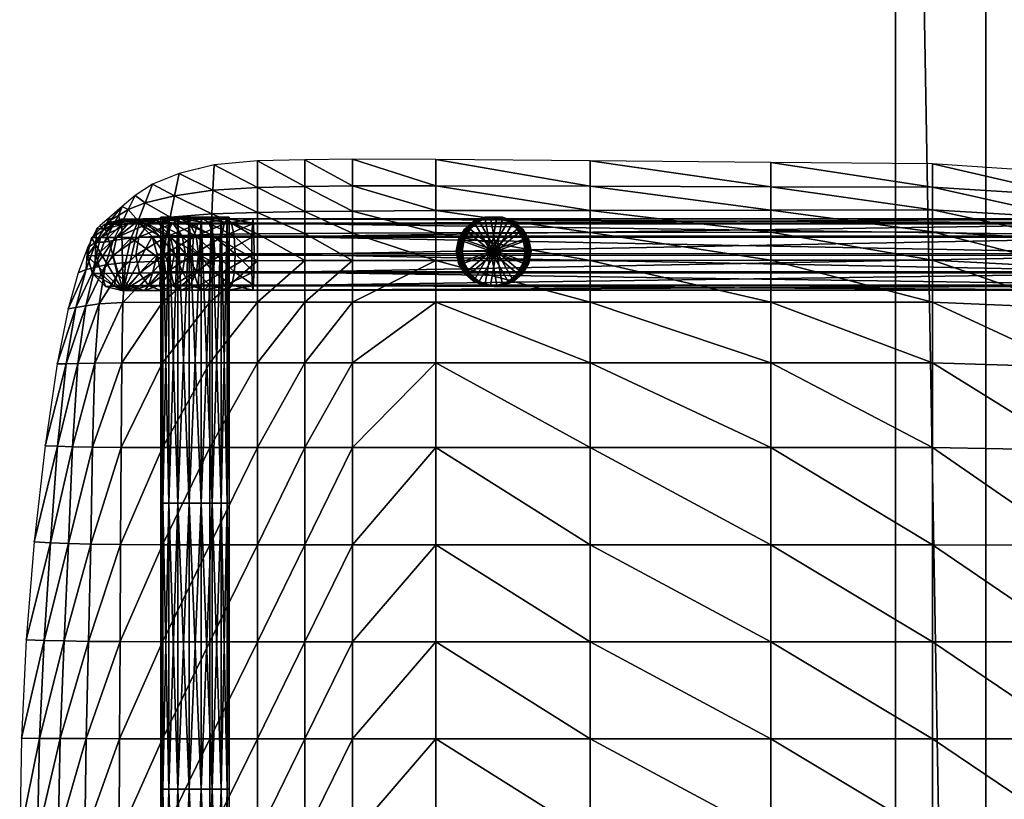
# Model space of a CAD drawing. Header units: inches. Extents: x -10.9 to 10.9, y -29.4 to 29.4.
# Tile 24 of 53: x -10.1 to 0.7, y 1.5 to 10.1. Entities that reach past the tile are written whole.
import ezdxf

# ---------------------------------------------------------------- set-up
doc = ezdxf.new("R2010")
doc.units = ezdxf.units.IN
doc.header["$MEASUREMENT"] = 0
doc.layers.get('0').update_dxf_attribs({"true_color": 0x5890e1})

# ---------------------------------------------------------------- blocks, each defined once
blk = doc.blocks.new('Box003')
at = {"color": 0}
mesh = blk.add_polyface(dxfattribs=at)
corners = [(-11.661, 1.666, 2.027), (-11.137, 1.666, 2.017), (-11.137, 2.334, 2.155), (-10.614, 2.334, 2.124), (-10.614, 1.666, 1.973), (-10.614, 2.79, 2.129), (-11.137, 2.789, 2.151), (-11.661, 2.334, 2.143), (-11.137, 0.73, 1.749), (-10.09, 2.334, 2.088), (-10.09, 1.666, 1.92), (-9.173, 2.334, 2.016), (-9.173, 2.792, 2.055), (-10.09, 2.791, 2.107), (-11.137, 3.086, 1.991), (-10.614, 3.09, 1.972), (-11.137, 3.322, 1.733), (-10.614, 3.33, 1.714), (-11.64, 3.305, 1.717), (-11.651, 3.078, 1.966), (-10.09, 3.094, 1.954), (-10.09, 3.336, 1.695), (-9.173, 3.097, 1.909), (-10.09, 3.614, 1.4), (-9.173, 3.341, 1.654), (-10.09, 3.909, 1.086), (-10.614, 3.902, 1.098), (-10.614, 3.607, 1.416), (-11.137, 3.596, 1.434), (-11.137, 3.888, 1.114), (-11.615, 3.845, 1.125), (-11.628, 3.567, 1.431)]
mesh.append_faces([[corners[k] for k in face] for face in [(0, 1, 2), (3, 2, 1), (1, 4, 3), (2, 3, 5), (5, 6, 2), (7, 2, 6), (4, 1, 8), (9, 3, 4), (4, 10, 9), (11, 9, 10), (12, 13, 9), (3, 9, 13), (13, 5, 3), (14, 6, 5), (5, 15, 14), (16, 14, 15), (15, 17, 16), (14, 16, 18), (6, 14, 19), (20, 13, 12), (21, 20, 22), (20, 21, 17), (17, 15, 20), (13, 20, 15), (15, 5, 13), (23, 21, 24), (23, 25, 26), (26, 27, 23), (21, 23, 27), (27, 17, 21), (28, 16, 17), (17, 27, 28), (29, 28, 27), (27, 26, 29), (28, 29, 30), (30, 31, 28), (16, 28, 31), (31, 18, 16)]], dxfattribs={"vtx2": -1, "color": 0})
mesh = blk.add_polyface(dxfattribs=at)
corners = [(-7.471, 3.1, 1.81), (-7.471, 3.344, 1.565), (-9.173, 3.341, 1.654), (-9.173, 3.097, 1.909), (-7.471, 2.793, 1.943), (-9.173, 2.792, 2.055), (-5.481, 2.794, 1.817), (-5.481, 3.103, 1.697), (-5.481, 3.346, 1.461), (-3.701, 3.107, 1.608), (-3.701, 3.349, 1.376), (-3.701, 2.794, 1.723), (-10.09, 1.666, 1.92), (-9.173, 1.666, 1.825), (-9.173, 2.334, 2.016), (-10.09, 2.334, 2.088), (-7.471, 2.334, 1.875), (-7.471, 1.666, 1.652), (-5.481, 1.666, 1.467), (-5.481, 2.334, 1.722), (-3.701, 2.334, 1.614), (-3.701, 1.666, 1.34), (-10.09, 3.094, 1.954), (-10.09, 3.336, 1.695), (-5.481, 3.87, 0.951), (-5.481, 3.604, 1.21), (-3.701, 3.601, 1.135), (-7.471, 3.611, 1.295), (-7.471, 3.889, 1.014), (-9.173, 3.905, 1.063), (-9.173, 3.616, 1.366), (-10.09, 3.614, 1.4), (-10.09, 3.909, 1.086)]
mesh.append_faces([[corners[k] for k in face] for face in [(0, 1, 2), (2, 3, 0), (4, 0, 3), (3, 5, 4), (0, 4, 6), (6, 7, 0), (1, 0, 7), (7, 8, 1), (9, 10, 8), (8, 7, 9), (11, 9, 7), (7, 6, 11), (12, 13, 14), (15, 14, 5), (16, 4, 5), (5, 14, 16), (17, 16, 14), (14, 13, 17), (16, 17, 18), (18, 19, 16), (4, 16, 19), (19, 6, 4), (6, 19, 20), (19, 18, 21), (5, 3, 22), (3, 2, 23), (24, 25, 26), (25, 8, 10), (27, 1, 8), (8, 25, 27), (28, 27, 25), (25, 24, 28), (27, 28, 29), (29, 30, 27), (1, 27, 30), (30, 2, 1), (2, 30, 31), (32, 31, 30), (30, 29, 32)]], dxfattribs={"vtx2": -1, "color": 0})
mesh = blk.add_polyface(dxfattribs=at)
corners = [(-12.728, 3.012, 1.505), (-12.53, 3.04, 1.687), (-12.453, 3.228, 1.511), (-12.639, 3.19, 1.382), (-12.827, 2.992, 1.315), (-12.738, 3.16, 1.254), (-11.64, 3.305, 1.717), (-11.651, 3.078, 1.966), (-11.137, 3.086, 1.991), (-11.658, 2.787, 2.125), (-12.143, 3.062, 1.853), (-12.099, 3.27, 1.633), (-12.174, 2.783, 2.004), (-12.051, 3.504, 1.384), (-11.628, 3.567, 1.431), (-12.001, 3.751, 1.121), (-11.615, 3.845, 1.125), (-12.292, 3.631, 1.106), (-12.373, 3.427, 1.314), (-12.56, 3.353, 1.239), (-12.484, 3.509, 1.086), (-12.627, 3.386, 1.063), (-12.668, 3.288, 1.17), (-12.755, 3.236, 1.115), (-12.768, 3.264, 1.041), (-12.828, 3.138, 1.131), (-12.873, 3.173, 1.024), (-12.917, 2.993, 1.126), (-12.908, 3.143, 1.019), (-12.908, 3.143, 1.019), (-13.009, 2.93, 0.992)]
mesh.append_faces([[corners[k] for k in face] for face in [(0, 1, 2), (2, 3, 0), (4, 0, 3), (3, 5, 4), (6, 7, 8), (9, 7, 10), (11, 10, 7), (7, 6, 11), (10, 11, 2), (2, 1, 10), (12, 10, 1), (13, 11, 6), (6, 14, 13), (15, 13, 14), (14, 16, 15), (13, 15, 17), (17, 18, 13), (11, 13, 18), (18, 2, 11), (19, 3, 2), (2, 18, 19), (20, 19, 18), (18, 17, 20), (19, 20, 21), (21, 22, 19), (3, 19, 22), (22, 5, 3), (23, 22, 21), (21, 24, 23), (25, 23, 24), (24, 26, 25), (23, 25, 5), (5, 22, 23), (27, 4, 5), (5, 25, 27), (28, 27, 25), (25, 26, 28), (27, 28, 29), (29, 30, 27)]], dxfattribs={"vtx2": -1, "color": 0})
mesh = blk.add_polyface(dxfattribs=at)
corners = [(-3.701, 3.107, 1.608), (-3.701, 2.794, 1.723), (-2.166, 2.715, 1.62), (-2.168, 3.02, 1.515), (-3.701, 3.349, 1.376), (-2.17, 3.257, 1.297), (-0.922, 2.753, 1.387), (-0.929, 2.973, 1.212), (-0.912, 2.475, 1.464), (0.063, 2.192, 1.364), (0.05, 2.431, 1.32), (-2.144, -0.346, 0.508), (-2.152, 0.703, 0.871), (-3.701, 0.73, 0.963), (-3.701, 1.666, 1.34), (-2.158, 1.615, 1.244), (-0.857, 0.621, 0.822), (-0.882, 1.462, 1.155), (-0.825, -0.366, 0.484), (-3.701, 2.334, 1.614), (-5.481, 2.794, 1.817), (-5.481, 2.334, 1.722), (-2.163, 2.266, 1.511), (-0.9, 2.062, 1.378), (-0.936, 3.212, 1.004), (0.04, 2.625, 1.189), (-0.942, 3.461, 0.78), (0.024, 2.86, 0.989), (-2.173, 3.753, 0.831), (-2.172, 3.503, 1.067), (-3.701, 3.601, 1.135), (-3.701, 3.857, 0.889), (-5.481, 3.87, 0.951), (-5.481, 3.604, 1.21)]
mesh.append_faces([[corners[k] for k in face] for face in [(0, 1, 2), (2, 3, 0), (4, 0, 3), (3, 5, 4), (6, 7, 5), (5, 3, 6), (8, 6, 3), (3, 2, 8), (6, 8, 9), (7, 6, 10), (11, 12, 13), (14, 13, 12), (12, 15, 14), (16, 17, 15), (15, 12, 16), (18, 16, 12), (19, 1, 20), (14, 19, 21), (19, 14, 15), (15, 22, 19), (1, 19, 22), (22, 2, 1), (23, 8, 2), (2, 22, 23), (17, 23, 22), (22, 15, 17), (24, 7, 25), (26, 24, 27), (24, 26, 28), (28, 29, 24), (7, 24, 29), (29, 5, 7), (30, 4, 5), (5, 29, 30), (31, 30, 29), (29, 28, 31), (30, 31, 32), (4, 30, 33)]], dxfattribs={"vtx2": -1, "color": 0})
mesh = blk.add_polyface(dxfattribs=at)
corners = [(-12.728, 3.012, 1.505), (-12.827, 2.992, 1.315), (-12.927, 2.715, 1.355), (-12.812, 2.745, 1.59), (-12.53, 3.04, 1.687), (-12.59, 2.771, 1.815), (-11.137, 2.334, 2.155), (-11.661, 2.334, 2.143), (-11.661, 1.666, 2.027), (-11.137, 2.789, 2.151), (-11.658, 2.787, 2.125), (-12.185, 2.334, 2.045), (-12.62, 2.329, 1.87), (-12.632, 1.665, 1.837), (-12.185, 1.666, 1.973), (-12.174, 2.783, 2.004), (-12.639, 0.731, 1.703), (-12.879, 2.313, 1.624), (-13.029, 2.293, 1.35), (-13.116, 1.658, 1.3), (-12.927, 1.662, 1.596), (-11.651, 3.078, 1.966), (-12.143, 3.062, 1.853), (-13.024, 2.693, 1.137), (-12.917, 2.993, 1.126), (-13.009, 2.93, 0.992), (-13.113, 2.656, 0.941), (-13.137, 2.275, 1.092), (-13.224, 2.259, 0.841), (-13.345, 1.652, 0.7), (-13.245, 1.655, 1.001)]
mesh.append_faces([[corners[k] for k in face] for face in [(0, 1, 2), (2, 3, 0), (4, 0, 3), (3, 5, 4), (6, 7, 8), (9, 10, 7), (11, 12, 13), (13, 14, 11), (7, 11, 14), (14, 8, 7), (11, 7, 10), (10, 15, 11), (12, 11, 15), (15, 5, 12), (14, 13, 16), (17, 18, 19), (19, 20, 17), (12, 17, 20), (20, 13, 12), (17, 12, 5), (5, 3, 17), (18, 17, 3), (3, 2, 18), (21, 10, 9), (22, 15, 10), (4, 5, 15), (23, 24, 25), (25, 26, 23), (24, 23, 2), (2, 1, 24), (27, 18, 2), (2, 23, 27), (28, 27, 23), (23, 26, 28), (27, 28, 29), (29, 30, 27), (18, 27, 30), (30, 19, 18)]], dxfattribs={"vtx2": -1, "color": 0})
mesh = blk.add_polyface(dxfattribs=at)
corners = [(-12.999, -1.404, 1.246), (-12.65, -1.407, 1.405), (-12.644, -0.337, 1.537), (-12.973, -0.332, 1.366), (-13.266, -1.399, 0.978), (-13.217, -0.325, 1.09), (-12.954, 0.735, 1.496), (-13.173, 0.74, 1.206), (-12.639, 0.731, 1.703), (-12.632, 1.665, 1.837), (-12.927, 1.662, 1.596), (-13.116, 1.658, 1.3), (-11.137, -0.339, 1.468), (-11.661, -0.339, 1.525), (-11.661, -1.408, 1.353), (-11.137, 0.73, 1.749), (-11.661, 0.73, 1.785), (-11.137, 1.666, 2.017), (-11.661, 1.666, 2.027), (-12.185, -1.408, 1.416), (-12.185, -0.339, 1.569), (-12.185, 0.73, 1.785), (-12.185, 1.666, 1.973), (-13.338, 0.745, 0.875), (-13.245, 1.655, 1.001), (-13.477, 0.75, 0.525), (-13.345, 1.652, 0.7), (-13.597, -0.309, 0.363), (-13.418, -0.317, 0.744), (-13.487, -1.393, 0.638), (-13.685, -1.388, 0.263), (-13.738, -2.472, 0.199)]
mesh.append_faces([[corners[k] for k in face] for face in [(0, 1, 2), (2, 3, 0), (4, 0, 3), (3, 5, 4), (6, 7, 5), (5, 3, 6), (8, 6, 3), (3, 2, 8), (6, 8, 9), (9, 10, 6), (7, 6, 10), (10, 11, 7), (12, 13, 14), (15, 16, 13), (17, 18, 16), (19, 14, 13), (13, 20, 19), (1, 19, 20), (20, 2, 1), (21, 8, 2), (2, 20, 21), (16, 21, 20), (20, 13, 16), (21, 16, 18), (18, 22, 21), (8, 21, 22), (23, 7, 11), (11, 24, 23), (25, 23, 24), (24, 26, 25), (23, 25, 27), (27, 28, 23), (7, 23, 28), (28, 5, 7), (29, 4, 5), (5, 28, 29), (30, 29, 28), (28, 27, 30), (29, 30, 31)]], dxfattribs={"vtx2": -1, "color": 0})
mesh = blk.add_polyface(dxfattribs=at)
corners = [(-11.661, -2.477, 1.251), (-11.137, -2.477, 1.188), (-11.137, -1.408, 1.29), (-10.614, -1.408, 1.224), (-10.614, -2.477, 1.123), (-10.614, -0.339, 1.401), (-11.137, -0.339, 1.468), (-11.661, -1.408, 1.353), (-11.661, -0.339, 1.525), (-11.137, 0.73, 1.749), (-10.614, 0.73, 1.691), (-10.614, 1.666, 1.973), (-11.661, 0.73, 1.785), (-11.137, 1.666, 2.017), (-11.137, -4.616, 1.134), (-11.137, -3.547, 1.134), (-11.661, -3.547, 1.202), (-10.614, -3.547, 1.063), (-10.09, -1.408, 1.151), (-10.09, -2.477, 1.05), (-9.173, -1.408, 1.024), (-9.173, -2.477, 0.919), (-9.173, -0.339, 1.206), (-10.09, -0.339, 1.328), (-10.09, 0.73, 1.626), (-9.173, 0.73, 1.514), (-9.173, 1.666, 1.825), (-10.09, 1.666, 1.92), (-10.09, -3.547, 0.982), (-10.614, -4.616, 1.063), (-10.09, -4.616, 0.982), (-9.173, -4.616, 0.787)]
mesh.append_faces([[corners[k] for k in face] for face in [(0, 1, 2), (3, 2, 1), (1, 4, 3), (2, 3, 5), (5, 6, 2), (7, 2, 6), (8, 6, 9), (10, 9, 6), (6, 5, 10), (9, 10, 11), (12, 9, 13), (14, 15, 16), (15, 17, 4), (4, 1, 15), (16, 15, 1), (18, 3, 4), (4, 19, 18), (20, 18, 19), (19, 21, 20), (18, 20, 22), (22, 23, 18), (3, 18, 23), (23, 5, 3), (24, 10, 5), (5, 23, 24), (25, 24, 23), (23, 22, 25), (26, 27, 24), (10, 24, 27), (27, 11, 10), (21, 19, 28), (17, 28, 19), (19, 4, 17), (17, 15, 14), (14, 29, 17), (28, 17, 29), (29, 30, 28), (28, 30, 31)]], dxfattribs={"vtx2": -1, "color": 0})
mesh = blk.add_polyface(dxfattribs=at)
corners = [(-7.471, -1.408, 0.796), (-7.471, -0.339, 0.992), (-9.173, -0.339, 1.206), (-9.173, -1.408, 1.024), (-7.471, -2.477, 0.684), (-9.173, -2.477, 0.919), (-5.481, -2.477, 0.43), (-5.481, -1.408, 0.552), (-5.481, -0.339, 0.764), (-3.701, -1.408, 0.375), (-3.701, -0.339, 0.602), (-3.701, -2.477, 0.242), (-7.471, 0.73, 1.317), (-7.471, 1.666, 1.652), (-9.173, 1.666, 1.825), (-9.173, 0.73, 1.514), (-5.481, 0.73, 1.108), (-5.481, 1.666, 1.467), (-3.701, 0.73, 0.963), (-3.701, 1.666, 1.34), (-7.471, -3.547, 0.609), (-9.173, -3.547, 0.846), (-7.471, -4.616, 0.552), (-9.173, -4.616, 0.787), (-5.481, -4.616, 0.3), (-5.481, -3.547, 0.354), (-3.701, -3.547, 0.16), (-3.701, -4.616, 0.104), (-10.09, 0.73, 1.626), (-10.09, -3.547, 0.982)]
mesh.append_faces([[corners[k] for k in face] for face in [(0, 1, 2), (2, 3, 0), (4, 0, 3), (3, 5, 4), (0, 4, 6), (6, 7, 0), (1, 0, 7), (7, 8, 1), (9, 10, 8), (8, 7, 9), (11, 9, 7), (7, 6, 11), (12, 13, 14), (14, 15, 12), (1, 12, 15), (15, 2, 1), (12, 1, 8), (8, 16, 12), (13, 12, 16), (16, 17, 13), (18, 19, 17), (17, 16, 18), (10, 18, 16), (16, 8, 10), (20, 4, 5), (5, 21, 20), (22, 20, 21), (21, 23, 22), (20, 22, 24), (24, 25, 20), (4, 20, 25), (25, 6, 4), (26, 11, 6), (6, 25, 26), (27, 26, 25), (25, 24, 27), (28, 15, 14), (29, 21, 5), (23, 21, 29)]], dxfattribs={"vtx2": -1, "color": 0})
mesh = blk.add_polyface(dxfattribs=at)
corners = [(-0.5, 0.042, -0.139), (-0.248, 0.042, -0.106), (-0.248, -0.042, -0.106), (-0.5, -0.042, -0.139), (-0.313, -0.042, 0.479), (-0.313, 0.042, 0.479), (-0.686, 0.042, 0.495), (-0.686, -0.042, 0.495), (0.256, 0.042, 0.007), (0.256, -0.042, 0.007), (0.004, -0.042, -0.073), (0.004, 0.042, -0.073), (0.06, 0.042, 0.478), (0.06, -0.042, 0.478), (0.433, -0.042, 0.543), (0.433, 0.042, 0.543), (-2.124, -2.477, 0.128), (-2.134, -1.408, 0.272), (-3.701, -1.408, 0.375), (-3.701, -0.339, 0.602), (-2.144, -0.346, 0.508), (-0.785, -1.408, 0.247), (-0.825, -0.366, 0.484), (-0.746, -2.477, 0.093), (0.324, -2.477, 0.138), (0.255, -1.408, 0.296), (0.187, -0.39, 0.527), (-3.701, 0.73, 0.963), (-2.152, 0.703, 0.871), (-0.857, 0.621, 0.822)]
mesh.append_faces([[corners[k] for k in face] for face in [(0, 1, 2), (2, 3, 0), (4, 5, 6), (6, 7, 4), (3, 2, 4), (4, 7, 3), (0, 3, 7), (7, 6, 0), (8, 9, 10), (10, 11, 8), (12, 13, 14), (9, 14, 13), (13, 10, 9), (1, 5, 12), (12, 11, 1), (11, 10, 2), (2, 1, 11), (13, 12, 5), (5, 4, 13), (2, 10, 13), (13, 4, 2), (8, 11, 12), (12, 15, 8), (0, 6, 5), (5, 1, 0), (16, 17, 18), (19, 18, 17), (17, 20, 19), (21, 22, 20), (20, 17, 21), (23, 21, 17), (17, 16, 23), (21, 23, 24), (24, 25, 21), (22, 21, 25), (25, 26, 22), (27, 19, 20), (28, 20, 22), (29, 22, 26)]], dxfattribs={"vtx2": -1, "color": 0})
mesh = blk.add_polyface(dxfattribs=at)
corners = [(-12.999, -1.404, 1.246), (-13.266, -1.399, 0.978), (-13.309, -2.475, 0.882), (-13.023, -2.476, 1.152), (-12.65, -1.407, 1.405), (-12.656, -2.477, 1.316), (-13.037, -3.547, 1.1), (-13.332, -3.547, 0.818), (-13.345, -4.616, 0.769), (-13.045, -4.616, 1.067), (-12.66, -3.547, 1.274), (-12.662, -4.616, 1.256), (-11.137, -1.408, 1.29), (-11.661, -1.408, 1.353), (-11.661, -2.477, 1.251), (-11.661, -3.547, 1.202), (-11.661, -4.616, 1.202), (-11.137, -4.616, 1.134), (-11.137, -2.477, 1.188), (-12.185, -1.408, 1.416), (-12.185, -2.477, 1.321), (-12.185, -3.547, 1.279), (-13.738, -2.472, 0.199), (-13.538, -2.474, 0.554), (-13.487, -1.393, 0.638), (-13.56, -3.547, 0.491), (-13.756, -3.547, 0.142), (-13.756, -4.616, 0.088), (-13.569, -4.616, 0.437), (-12.185, -4.616, 1.279)]
mesh.append_faces([[corners[k] for k in face] for face in [(0, 1, 2), (2, 3, 0), (4, 0, 3), (3, 5, 4), (6, 7, 8), (8, 9, 6), (10, 6, 9), (9, 11, 10), (6, 10, 5), (5, 3, 6), (7, 6, 3), (3, 2, 7), (12, 13, 14), (15, 16, 17), (18, 14, 15), (19, 4, 5), (5, 20, 19), (13, 19, 20), (20, 14, 13), (21, 15, 14), (14, 20, 21), (10, 21, 20), (20, 5, 10), (22, 23, 24), (1, 24, 23), (23, 2, 1), (25, 7, 2), (2, 23, 25), (26, 25, 23), (23, 22, 26), (25, 26, 27), (27, 28, 25), (7, 25, 28), (28, 8, 7), (21, 29, 16), (16, 15, 21), (10, 11, 29), (29, 21, 10)]], dxfattribs={"vtx2": -1, "color": 0})
mesh = blk.add_polyface(dxfattribs=at)
corners = [(-0.5, -3.036, -0.674), (-0.248, -3.036, -0.641), (-0.248, -3.12, -0.641), (-0.5, -3.12, -0.674), (-0.313, -3.12, -0.056), (-0.313, -3.036, -0.056), (-0.686, -3.036, -0.039), (-0.686, -3.12, -0.039), (0.256, -3.036, -0.527), (0.256, -3.12, -0.527), (0.004, -3.12, -0.608), (0.004, -3.036, -0.608), (0.06, -3.036, -0.057), (0.06, -3.12, -0.057), (0.433, -3.12, 0.008), (0.433, -3.036, 0.008), (-3.701, -1.408, 0.375), (-3.701, -2.477, 0.242), (-2.124, -2.477, 0.128), (-3.701, -3.547, 0.16), (-3.701, -4.616, 0.104), (-2.113, -4.616, -0.02), (-2.118, -3.547, 0.04), (-0.72, -3.547, 0.003), (-0.746, -2.477, 0.093), (-0.699, -4.616, -0.054), (0.412, -4.616, 0.003), (0.373, -3.547, 0.052), (0.324, -2.477, 0.138)]
mesh.append_faces([[corners[k] for k in face] for face in [(0, 1, 2), (2, 3, 0), (4, 5, 6), (6, 7, 4), (3, 2, 4), (4, 7, 3), (0, 3, 7), (7, 6, 0), (8, 9, 10), (10, 11, 8), (12, 13, 14), (9, 14, 13), (13, 10, 9), (1, 5, 12), (12, 11, 1), (11, 10, 2), (2, 1, 11), (13, 12, 5), (5, 4, 13), (2, 10, 13), (13, 4, 2), (8, 11, 12), (12, 15, 8), (0, 6, 5), (5, 1, 0), (16, 17, 18), (19, 20, 21), (21, 22, 19), (17, 19, 22), (22, 18, 17), (23, 24, 18), (18, 22, 23), (25, 23, 22), (22, 21, 25), (23, 25, 26), (26, 27, 23), (24, 23, 27), (27, 28, 24)]], dxfattribs={"vtx2": -1, "color": 0})
blk = doc.blocks.new('Cylinder001')
at = {"color": 0}
mesh = blk.add_polyface(dxfattribs=at)
corners = [(0, 0), (0.377, 0), (0.355, 0.129), (0.289, 0.243), (0.189, 0.327), (0.066, 0.372), (-0.066, 0.372), (-0.189, 0.327), (-0.289, 0.243), (-0.355, 0.129), (-0.377, 0), (-0.355, -0.129), (-0.289, -0.243), (-0.189, -0.327), (-0.066, -0.372), (0.066, -0.372), (0.189, -0.327), (0.289, -0.243), (0.355, -0.129), (0.377, 0, 3.15), (0.355, 0.129, 3.15), (0.289, 0.243, 3.15), (0.189, 0.327, 3.15), (0.066, 0.372, 3.15), (-0.066, 0.372, 3.15), (-0.189, 0.327, 3.15), (-0.289, 0.243, 3.15), (-0.355, 0.129, 3.15), (-0.377, 0, 3.15), (-0.355, -0.129, 3.15), (-0.289, -0.243, 3.15), (-0.189, -0.327, 3.15), (-0.066, -0.372, 3.15), (0.066, -0.372, 3.15), (0.189, -0.327, 3.15), (0.289, -0.243, 3.15), (0.355, -0.129, 3.15), (0.377, 0, 6.301), (0.355, 0.129, 6.301), (0.289, 0.243, 6.301), (0.189, 0.327, 6.301), (0.066, 0.372, 6.301), (-0.066, 0.372, 6.301), (-0.189, 0.327, 6.301), (-0.289, 0.243, 6.301), (-0.355, 0.129, 6.301), (-0.377, 0, 6.301), (-0.355, -0.129, 6.301), (-0.289, -0.243, 6.301), (-0.189, -0.327, 6.301), (-0.066, -0.372, 6.301), (0.066, -0.372, 6.301), (0.189, -0.327, 6.301), (0.289, -0.243, 6.301), (0.355, -0.129, 6.301), (0.377, 0, 9.451), (0.355, 0.129, 9.451), (0.289, 0.243, 9.451), (0.189, 0.327, 9.451), (0.066, 0.372, 9.451), (-0.066, 0.372, 9.451), (-0.189, 0.327, 9.451), (-0.289, 0.243, 9.451), (-0.355, 0.129, 9.451), (-0.377, 0, 9.451), (-0.355, -0.129, 9.451), (-0.289, -0.243, 9.451), (-0.189, -0.327, 9.451), (-0.066, -0.372, 9.451), (0.066, -0.372, 9.451), (0.189, -0.327, 9.451), (0.289, -0.243, 9.451), (0.355, -0.129, 9.451), (0.377, 0, 12.602), (0.355, 0.129, 12.602), (0.289, 0.243, 12.602), (0.189, 0.327, 12.602), (0.066, 0.372, 12.602), (-0.066, 0.372, 12.602), (-0.189, 0.327, 12.602), (-0.289, 0.243, 12.602), (-0.355, 0.129, 12.602), (-0.377, 0, 12.602), (-0.355, -0.129, 12.602), (-0.289, -0.243, 12.602), (-0.189, -0.327, 12.602), (-0.066, -0.372, 12.602), (0.066, -0.372, 12.602), (0.189, -0.327, 12.602), (0.289, -0.243, 12.602), (0.355, -0.129, 12.602), (0.377, 0, 15.752), (0.355, 0.129, 15.752), (0.289, 0.243, 15.752), (0.189, 0.327, 15.752), (0.066, 0.372, 15.752), (-0.066, 0.372, 15.752), (-0.189, 0.327, 15.752), (-0.289, 0.243, 15.752), (-0.355, 0.129, 15.752), (-0.377, 0, 15.752), (-0.355, -0.129, 15.752), (-0.289, -0.243, 15.752), (-0.189, -0.327, 15.752), (-0.066, -0.372, 15.752), (0.066, -0.372, 15.752), (0.189, -0.327, 15.752), (0.289, -0.243, 15.752), (0.355, -0.129, 15.752), (0, 0, 15.752)]
mesh.append_faces([[corners[k] for k in face] for face in [(1, 20, 19), (2, 21, 20), (3, 22, 21), (4, 23, 22), (5, 24, 23), (6, 25, 24), (7, 26, 25), (8, 27, 26), (9, 28, 27), (10, 29, 28), (11, 30, 29), (12, 31, 30), (13, 32, 31), (14, 33, 32), (15, 34, 33), (16, 35, 34), (17, 36, 35), (18, 19, 36), (19, 38, 37), (20, 39, 38), (21, 40, 39), (22, 41, 40), (23, 42, 41), (24, 43, 42), (25, 44, 43), (26, 45, 44), (27, 46, 45), (28, 47, 46), (29, 48, 47), (30, 49, 48), (31, 50, 49), (32, 51, 50), (33, 52, 51), (34, 53, 52), (35, 54, 53), (36, 37, 54), (37, 56, 55), (38, 57, 56), (39, 58, 57), (40, 59, 58), (41, 60, 59), (42, 61, 60), (43, 62, 61), (44, 63, 62), (45, 64, 63), (46, 65, 64), (47, 66, 65), (48, 67, 66), (49, 68, 67), (50, 69, 68), (51, 70, 69), (52, 71, 70), (53, 72, 71), (54, 55, 72), (55, 74, 73), (56, 75, 74), (57, 76, 75), (58, 77, 76), (59, 78, 77), (60, 79, 78), (61, 80, 79), (62, 81, 80), (63, 82, 81), (64, 83, 82), (65, 84, 83), (66, 85, 84), (67, 86, 85), (68, 87, 86), (69, 88, 87), (70, 89, 88), (71, 90, 89), (72, 73, 90), (73, 92, 91), (74, 93, 92), (75, 94, 93), (76, 95, 94), (77, 96, 95), (78, 97, 96), (79, 98, 97), (80, 99, 98), (81, 100, 99), (82, 101, 100), (83, 102, 101), (84, 103, 102), (85, 104, 103), (86, 105, 104), (87, 106, 105), (88, 107, 106), (89, 108, 107), (90, 91, 108)]], dxfattribs={"vtx0": -1, "color": 0})
mesh.append_faces([[corners[k] for k in face] for face in [(0, 2, 1), (0, 3, 2), (0, 4, 3), (0, 5, 4), (0, 6, 5), (0, 7, 6), (0, 8, 7), (0, 9, 8), (0, 10, 9), (0, 11, 10), (0, 12, 11), (0, 13, 12), (0, 14, 13), (0, 15, 14), (0, 16, 15), (0, 17, 16), (0, 18, 17), (0, 1, 18), (109, 91, 92), (109, 92, 93), (109, 93, 94), (109, 94, 95), (109, 95, 96), (109, 96, 97), (109, 97, 98), (109, 98, 99), (109, 99, 100), (109, 100, 101), (109, 101, 102), (109, 102, 103), (109, 103, 104), (109, 104, 105), (109, 105, 106), (109, 106, 107), (109, 107, 108), (109, 108, 91)]], dxfattribs={"vtx0": -1, "vtx2": -1, "color": 0})
mesh.append_faces([[corners[k] for k in face] for face in [(1, 2, 20), (2, 3, 21), (3, 4, 22), (4, 5, 23), (5, 6, 24), (6, 7, 25), (7, 8, 26), (8, 9, 27), (9, 10, 28), (10, 11, 29), (11, 12, 30), (12, 13, 31), (13, 14, 32), (14, 15, 33), (15, 16, 34), (16, 17, 35), (17, 18, 36), (18, 1, 19), (19, 20, 38), (20, 21, 39), (21, 22, 40), (22, 23, 41), (23, 24, 42), (24, 25, 43), (25, 26, 44), (26, 27, 45), (27, 28, 46), (28, 29, 47), (29, 30, 48), (30, 31, 49), (31, 32, 50), (32, 33, 51), (33, 34, 52), (34, 35, 53), (35, 36, 54), (36, 19, 37), (37, 38, 56), (38, 39, 57), (39, 40, 58), (40, 41, 59), (41, 42, 60), (42, 43, 61), (43, 44, 62), (44, 45, 63), (45, 46, 64), (46, 47, 65), (47, 48, 66), (48, 49, 67), (49, 50, 68), (50, 51, 69), (51, 52, 70), (52, 53, 71), (53, 54, 72), (54, 37, 55), (55, 56, 74), (56, 57, 75), (57, 58, 76), (58, 59, 77), (59, 60, 78), (60, 61, 79), (61, 62, 80), (62, 63, 81), (63, 64, 82), (64, 65, 83), (65, 66, 84), (66, 67, 85), (67, 68, 86), (68, 69, 87), (69, 70, 88), (70, 71, 89), (71, 72, 90), (72, 55, 73), (73, 74, 92), (74, 75, 93), (75, 76, 94), (76, 77, 95), (77, 78, 96), (78, 79, 97), (79, 80, 98), (80, 81, 99), (81, 82, 100), (82, 83, 101), (83, 84, 102), (84, 85, 103), (85, 86, 104), (86, 87, 105), (87, 88, 106), (88, 89, 107), (89, 90, 108), (90, 73, 91)]], dxfattribs={"vtx2": -1, "color": 0})
blk = doc.blocks.new('Cylinder002')
at = {"color": 0}
mesh = blk.add_polyface(dxfattribs=at)
corners = [(0, 0), (0.382, 0), (0.359, 0.131), (0.292, 0.245), (0.191, 0.331), (0.066, 0.376), (-0.066, 0.376), (-0.191, 0.331), (-0.292, 0.245), (-0.359, 0.131), (-0.382, 0), (-0.359, -0.131), (-0.292, -0.245), (-0.191, -0.331), (-0.066, -0.376), (0.066, -0.376), (0.191, -0.331), (0.292, -0.245), (0.359, -0.131), (0.382, 0, 0.121), (0.359, 0.131, 0.121), (0.292, 0.245, 0.121), (0.191, 0.331, 0.121), (0.066, 0.376, 0.121), (-0.066, 0.376, 0.121), (-0.191, 0.331, 0.121), (-0.292, 0.245, 0.121), (-0.359, 0.131, 0.121), (-0.382, 0, 0.121), (-0.359, -0.131, 0.121), (-0.292, -0.245, 0.121), (-0.191, -0.331, 0.121), (-0.066, -0.376, 0.121), (0.066, -0.376, 0.121), (0.191, -0.331, 0.121), (0.292, -0.245, 0.121), (0.359, -0.131, 0.121), (0.382, 0, 0.242), (0.359, 0.131, 0.242), (0.292, 0.245, 0.242), (0.191, 0.331, 0.242), (0.066, 0.376, 0.242), (-0.066, 0.376, 0.242), (-0.191, 0.331, 0.242), (-0.292, 0.245, 0.242), (-0.359, 0.131, 0.242), (-0.382, 0, 0.242), (-0.359, -0.131, 0.242), (-0.292, -0.245, 0.242), (-0.191, -0.331, 0.242), (-0.066, -0.376, 0.242), (0.066, -0.376, 0.242), (0.191, -0.331, 0.242), (0.292, -0.245, 0.242), (0.359, -0.131, 0.242), (0.382, 0, 0.364), (0.359, 0.131, 0.364), (0.292, 0.245, 0.364), (0.191, 0.331, 0.364), (0.066, 0.376, 0.364), (-0.066, 0.376, 0.364), (-0.191, 0.331, 0.364), (-0.292, 0.245, 0.364), (-0.359, 0.131, 0.364), (-0.382, 0, 0.364), (-0.359, -0.131, 0.364), (-0.292, -0.245, 0.364), (-0.191, -0.331, 0.364), (-0.066, -0.376, 0.364), (0.066, -0.376, 0.364), (0.191, -0.331, 0.364), (0.292, -0.245, 0.364), (0.359, -0.131, 0.364), (0.382, 0, 0.485), (0.359, 0.131, 0.485), (0.292, 0.245, 0.485), (0.191, 0.331, 0.485), (0.066, 0.376, 0.485), (-0.066, 0.376, 0.485), (-0.191, 0.331, 0.485), (-0.292, 0.245, 0.485), (-0.359, 0.131, 0.485), (-0.382, 0, 0.485), (-0.359, -0.131, 0.485), (-0.292, -0.245, 0.485), (-0.191, -0.331, 0.485), (-0.066, -0.376, 0.485), (0.066, -0.376, 0.485), (0.191, -0.331, 0.485), (0.292, -0.245, 0.485), (0.359, -0.131, 0.485), (0.382, 0, 0.606), (0.359, 0.131, 0.606), (0.292, 0.245, 0.606), (0.191, 0.331, 0.606), (0.066, 0.376, 0.606), (-0.066, 0.376, 0.606), (-0.191, 0.331, 0.606), (-0.292, 0.245, 0.606), (-0.359, 0.131, 0.606), (-0.382, 0, 0.606), (-0.359, -0.131, 0.606), (-0.292, -0.245, 0.606), (-0.191, -0.331, 0.606), (-0.066, -0.376, 0.606), (0.066, -0.376, 0.606), (0.191, -0.331, 0.606), (0.292, -0.245, 0.606), (0.359, -0.131, 0.606), (0, 0, 0.606)]
mesh.append_faces([[corners[k] for k in face] for face in [(1, 20, 19), (2, 21, 20), (3, 22, 21), (4, 23, 22), (5, 24, 23), (6, 25, 24), (7, 26, 25), (8, 27, 26), (9, 28, 27), (10, 29, 28), (11, 30, 29), (12, 31, 30), (13, 32, 31), (14, 33, 32), (15, 34, 33), (16, 35, 34), (17, 36, 35), (18, 19, 36), (19, 38, 37), (20, 39, 38), (21, 40, 39), (22, 41, 40), (23, 42, 41), (24, 43, 42), (25, 44, 43), (26, 45, 44), (27, 46, 45), (28, 47, 46), (29, 48, 47), (30, 49, 48), (31, 50, 49), (32, 51, 50), (33, 52, 51), (34, 53, 52), (35, 54, 53), (36, 37, 54), (37, 56, 55), (38, 57, 56), (39, 58, 57), (40, 59, 58), (41, 60, 59), (42, 61, 60), (43, 62, 61), (44, 63, 62), (45, 64, 63), (46, 65, 64), (47, 66, 65), (48, 67, 66), (49, 68, 67), (50, 69, 68), (51, 70, 69), (52, 71, 70), (53, 72, 71), (54, 55, 72), (55, 74, 73), (56, 75, 74), (57, 76, 75), (58, 77, 76), (59, 78, 77), (60, 79, 78), (61, 80, 79), (62, 81, 80), (63, 82, 81), (64, 83, 82), (65, 84, 83), (66, 85, 84), (67, 86, 85), (68, 87, 86), (69, 88, 87), (70, 89, 88), (71, 90, 89), (72, 73, 90), (73, 92, 91), (74, 93, 92), (75, 94, 93), (76, 95, 94), (77, 96, 95), (78, 97, 96), (79, 98, 97), (80, 99, 98), (81, 100, 99), (82, 101, 100), (83, 102, 101), (84, 103, 102), (85, 104, 103), (86, 105, 104), (87, 106, 105), (88, 107, 106), (89, 108, 107), (90, 91, 108)]], dxfattribs={"vtx0": -1, "color": 0})
mesh.append_faces([[corners[k] for k in face] for face in [(0, 2, 1), (0, 3, 2), (0, 4, 3), (0, 5, 4), (0, 6, 5), (0, 7, 6), (0, 8, 7), (0, 9, 8), (0, 10, 9), (0, 11, 10), (0, 12, 11), (0, 13, 12), (0, 14, 13), (0, 15, 14), (0, 16, 15), (0, 17, 16), (0, 18, 17), (0, 1, 18), (109, 91, 92), (109, 92, 93), (109, 93, 94), (109, 94, 95), (109, 95, 96), (109, 96, 97), (109, 97, 98), (109, 98, 99), (109, 99, 100), (109, 100, 101), (109, 101, 102), (109, 102, 103), (109, 103, 104), (109, 104, 105), (109, 105, 106), (109, 106, 107), (109, 107, 108), (109, 108, 91)]], dxfattribs={"vtx0": -1, "vtx2": -1, "color": 0})
mesh.append_faces([[corners[k] for k in face] for face in [(1, 2, 20), (2, 3, 21), (3, 4, 22), (4, 5, 23), (5, 6, 24), (6, 7, 25), (7, 8, 26), (8, 9, 27), (9, 10, 28), (10, 11, 29), (11, 12, 30), (12, 13, 31), (13, 14, 32), (14, 15, 33), (15, 16, 34), (16, 17, 35), (17, 18, 36), (18, 1, 19), (19, 20, 38), (20, 21, 39), (21, 22, 40), (22, 23, 41), (23, 24, 42), (24, 25, 43), (25, 26, 44), (26, 27, 45), (27, 28, 46), (28, 29, 47), (29, 30, 48), (30, 31, 49), (31, 32, 50), (32, 33, 51), (33, 34, 52), (34, 35, 53), (35, 36, 54), (36, 19, 37), (37, 38, 56), (38, 39, 57), (39, 40, 58), (40, 41, 59), (41, 42, 60), (42, 43, 61), (43, 44, 62), (44, 45, 63), (45, 46, 64), (46, 47, 65), (47, 48, 66), (48, 49, 67), (49, 50, 68), (50, 51, 69), (51, 52, 70), (52, 53, 71), (53, 54, 72), (54, 37, 55), (55, 56, 74), (56, 57, 75), (57, 58, 76), (58, 59, 77), (59, 60, 78), (60, 61, 79), (61, 62, 80), (62, 63, 81), (63, 64, 82), (64, 65, 83), (65, 66, 84), (66, 67, 85), (67, 68, 86), (68, 69, 87), (69, 70, 88), (70, 71, 89), (71, 72, 90), (72, 55, 73), (73, 74, 92), (74, 75, 93), (75, 76, 94), (76, 77, 95), (77, 78, 96), (78, 79, 97), (79, 80, 98), (80, 81, 99), (81, 82, 100), (82, 83, 101), (83, 84, 102), (84, 85, 103), (85, 86, 104), (86, 87, 105), (87, 88, 106), (88, 89, 107), (89, 90, 108), (90, 73, 91)]], dxfattribs={"vtx2": -1, "color": 0})
blk = doc.blocks.new('Line010')
at = {"color": 0}
mesh = blk.add_polyface(dxfattribs=at)
corners = [(-10.202, -0.125, 0.966), (-10.298, -0.127, 0.501), (-10.104, -0.175, 0.461), (-10.012, -0.173, 0.906), (-10.344, 0.016, 1.01), (-10.442, 0.014, 0.53), (-10.399, 0.212, 1.027), (-10.498, 0.209, 0.541), (-10.352, 0.41, 1.011), (-10.451, 0.407, 0.53), (-10.218, 0.557, 0.968), (-10.313, 0.555, 0.501), (-10.03, 0.614, 0.908), (-10.122, 0.612, 0.461), (-9.84, 0.566, 0.849), (-9.928, 0.564, 0.422), (-9.912, -0.118, 0.422), (-9.825, -0.116, 0.847), (-10.041, -0.123, 1.339), (-9.869, -0.172, 1.237), (-10.168, 0.018, 1.415), (-10.218, 0.214, 1.444), (-10.176, 0.411, 1.418), (-10.054, 0.559, 1.344), (-9.885, 0.615, 1.243), (-9.924, 0.019, 1.723), (-9.821, -0.122, 1.616), (-9.964, 0.215, 1.764), (-9.93, 0.413, 1.728), (-9.832, 0.56, 1.625), (-9.774, 0.029, 0.393), (-9.783, 0.423, 0.393)]
mesh.append_faces([[corners[k] for k in face] for face in [(1, 5, 2)]], dxfattribs={"vtx1": -1, "color": 0})
mesh.append_faces([[corners[k] for k in face] for face in [(15, 31, 2), (13, 15, 2), (11, 13, 2), (9, 11, 2), (7, 9, 2), (5, 7, 2)]], dxfattribs={"vtx1": -1, "vtx2": -1, "color": 0})
mesh.append_faces([[corners[k] for k in face] for face in [(0, 1, 2), (2, 3, 0), (4, 5, 1), (1, 0, 4), (6, 7, 5), (5, 4, 6), (8, 9, 7), (7, 6, 8), (10, 11, 9), (9, 8, 10), (12, 13, 11), (11, 10, 12), (14, 15, 13), (13, 12, 14), (3, 2, 16), (16, 17, 3), (18, 0, 3), (3, 19, 18), (20, 4, 0), (0, 18, 20), (21, 6, 4), (4, 20, 21), (22, 8, 6), (6, 21, 22), (23, 10, 8), (8, 22, 23), (24, 12, 10), (10, 23, 24), (25, 20, 18), (18, 26, 25), (27, 21, 20), (20, 25, 27), (28, 22, 21), (21, 27, 28), (29, 23, 22), (22, 28, 29), (30, 16, 2)]], dxfattribs={"vtx2": -1, "color": 0})
mesh = blk.add_polyface(dxfattribs=at)
corners = [(-9.699, 0.425, 0.805), (-9.783, 0.423, 0.393), (-9.928, 0.564, 0.422), (-9.84, 0.566, 0.849), (-9.644, 0.229, 0.788), (-9.727, 0.227, 0.382), (-9.69, 0.031, 0.804), (-9.774, 0.029, 0.393), (-9.825, -0.116, 0.847), (-9.912, -0.118, 0.422), (-9.714, 0.567, 1.14), (-10.03, 0.614, 0.908), (-9.885, 0.615, 1.243), (-9.586, 0.426, 1.065), (-9.536, 0.23, 1.036), (-9.578, 0.032, 1.062), (-9.7, -0.115, 1.135), (-9.869, -0.172, 1.237), (-10.012, -0.173, 0.906), (-9.821, -0.122, 1.616), (-10.041, -0.123, 1.339), (-9.683, -0.171, 1.472), (-9.695, 0.616, 1.483), (-10.054, 0.559, 1.344), (-9.832, 0.56, 1.625), (-9.557, 0.568, 1.339), (-9.454, 0.426, 1.232), (-9.546, -0.114, 1.33), (-9.559, -0.121, 1.806), (-9.461, -0.17, 1.633), (-9.632, 0.02, 1.935), (-9.924, 0.019, 1.723), (-9.66, 0.216, 1.985), (-9.964, 0.215, 1.764), (-9.636, 0.413, 1.942), (-9.93, 0.413, 1.728), (-9.567, 0.56, 1.818), (-9.47, 0.617, 1.646), (-10.104, -0.175, 0.461)]
mesh.append_faces([[corners[k] for k in face] for face in [(5, 7, 38), (1, 5, 38)]], dxfattribs={"vtx1": -1, "vtx2": -1, "color": 0})
mesh.append_faces([[corners[k] for k in face] for face in [(0, 1, 2), (2, 3, 0), (4, 5, 1), (1, 0, 4), (6, 7, 5), (5, 4, 6), (8, 9, 7), (7, 6, 8), (10, 3, 11), (11, 12, 10), (13, 0, 3), (3, 10, 13), (14, 4, 0), (0, 13, 14), (15, 6, 4), (4, 14, 15), (16, 8, 6), (6, 15, 16), (17, 18, 8), (8, 16, 17), (19, 20, 17), (17, 21, 19), (22, 12, 23), (23, 24, 22), (25, 10, 12), (12, 22, 25), (26, 13, 10), (10, 25, 26), (27, 16, 15), (21, 17, 16), (16, 27, 21), (28, 19, 21), (21, 29, 28), (30, 31, 19), (19, 28, 30), (32, 33, 31), (31, 30, 32), (34, 35, 33), (33, 32, 34), (36, 24, 35), (35, 34, 36), (37, 22, 24), (24, 36, 37)]], dxfattribs={"vtx2": -1, "color": 0})
mesh = blk.add_polyface(dxfattribs=at)
corners = [(-9.414, 0.231, 1.191), (-9.536, 0.23, 1.036), (-9.586, 0.426, 1.065), (-9.454, 0.426, 1.232), (-9.448, 0.033, 1.227), (-9.578, 0.032, 1.062), (-9.546, -0.114, 1.33), (-9.372, 0.568, 1.473), (-9.557, 0.568, 1.339), (-9.695, 0.616, 1.483), (-9.47, 0.617, 1.646), (-9.299, 0.427, 1.344), (-9.271, 0.231, 1.294), (-9.295, 0.033, 1.337), (-9.365, -0.114, 1.461), (-9.461, -0.17, 1.633), (-9.683, -0.171, 1.472), (-9.277, -0.121, 1.926), (-9.559, -0.121, 1.806), (-9.214, -0.17, 1.738), (-9.323, 0.02, 2.065), (-9.632, 0.02, 1.935), (-9.341, 0.216, 2.119), (-9.66, 0.216, 1.985), (-9.326, 0.414, 2.073), (-9.636, 0.413, 1.942), (-9.281, 0.561, 1.938), (-9.567, 0.56, 1.818), (-9.219, 0.617, 1.752), (-9.156, 0.568, 1.564), (-9.109, 0.427, 1.424), (-9.091, 0.231, 1.37), (-9.106, 0.033, 1.417), (-9.151, -0.114, 1.551), (-8.989, -0.121, 1.998), (-9.019, 0.02, 2.142), (-9.031, 0.216, 2.197), (-9.021, 0.414, 2.15), (-8.991, 0.561, 2.011)]
mesh.append_faces([[corners[k] for k in face] for face in [(0, 1, 2), (2, 3, 0), (4, 5, 1), (1, 0, 4), (5, 4, 6), (7, 8, 9), (9, 10, 7), (11, 3, 8), (8, 7, 11), (12, 0, 3), (3, 11, 12), (13, 4, 0), (0, 12, 13), (14, 6, 4), (4, 13, 14), (15, 16, 6), (6, 14, 15), (17, 18, 15), (15, 19, 17), (20, 21, 18), (18, 17, 20), (22, 23, 21), (21, 20, 22), (24, 25, 23), (23, 22, 24), (26, 27, 25), (25, 24, 26), (28, 10, 27), (27, 26, 28), (29, 7, 10), (10, 28, 29), (30, 11, 7), (7, 29, 30), (31, 12, 11), (11, 30, 31), (32, 13, 12), (33, 14, 13), (13, 32, 33), (19, 15, 14), (14, 33, 19), (34, 17, 19), (35, 20, 17), (36, 22, 20), (37, 24, 22), (38, 26, 24)]], dxfattribs={"vtx2": -1, "color": 0})
mesh = blk.add_polyface(dxfattribs=at)
corners = [(-9.271, 0.231, 1.294), (-9.091, 0.231, 1.37), (-9.106, 0.033, 1.417), (-9.214, -0.17, 1.738), (-8.947, -0.17, 1.805), (-8.989, -0.121, 1.998), (-9.277, -0.121, 1.926), (-9.019, 0.02, 2.142), (-9.323, 0.02, 2.065), (-9.031, 0.216, 2.197), (-9.341, 0.216, 2.119), (-9.021, 0.414, 2.15), (-9.326, 0.414, 2.073), (-8.991, 0.561, 2.011), (-8.95, 0.617, 1.82), (-9.219, 0.617, 1.752), (-9.281, 0.561, 1.938), (-8.909, 0.568, 1.626), (-9.156, 0.568, 1.564), (-8.878, 0.427, 1.482), (-9.109, 0.427, 1.424), (-8.867, 0.231, 1.427), (-8.877, 0.033, 1.475), (-8.906, -0.114, 1.613), (-9.151, -0.114, 1.551), (-8.679, -0.121, 2.053), (-8.673, -0.17, 1.853), (-8.684, 0.02, 2.201), (-8.685, 0.216, 2.258), (-8.684, 0.414, 2.209), (-8.679, 0.56, 2.066), (-8.673, 0.617, 1.868), (-8.667, 0.568, 1.669), (-8.662, 0.427, 1.52), (-8.661, 0.231, 1.463), (-8.662, 0.033, 1.513), (-8.667, -0.114, 1.655), (1.258, -0.112, 0.539)]
mesh.append_faces([[corners[k] for k in face] for face in [(0, 1, 2), (3, 4, 5), (6, 5, 7), (8, 7, 9), (10, 9, 11), (12, 11, 13), (14, 15, 16), (16, 13, 14), (17, 18, 15), (15, 14, 17), (19, 20, 18), (18, 17, 19), (21, 1, 20), (20, 19, 21), (22, 2, 1), (1, 21, 22), (23, 24, 2), (2, 22, 23), (4, 3, 24), (24, 23, 4), (25, 5, 4), (4, 26, 25), (27, 7, 5), (5, 25, 27), (28, 9, 7), (7, 27, 28), (29, 11, 9), (9, 28, 29), (30, 13, 11), (11, 29, 30), (31, 14, 13), (13, 30, 31), (32, 17, 14), (14, 31, 32), (33, 19, 17), (17, 32, 33), (34, 21, 19), (19, 33, 34), (35, 22, 21), (21, 34, 35), (36, 23, 22), (22, 35, 36), (26, 4, 23), (23, 36, 26), (37, 36, 35)]], dxfattribs={"vtx2": -1, "color": 0})
mesh = blk.add_polyface(dxfattribs=at)
corners = [(1.291, -0.122, 0.931), (-8.679, -0.121, 2.053), (-8.673, -0.17, 1.853), (1.271, -0.17, 0.734), (1.312, 0.019, 1.077), (-8.684, 0.02, 2.201), (1.329, 0.214, 1.133), (-8.685, 0.216, 2.258), (1.336, 0.412, 1.084), (-8.684, 0.414, 2.209), (1.334, 0.56, 0.943), (-8.679, 0.56, 2.066), (1.321, 0.617, 0.747), (-8.673, 0.617, 1.868), (1.301, 0.569, 0.55), (-8.667, 0.568, 1.669), (1.28, 0.429, 0.404), (-8.662, 0.427, 1.52), (1.263, 0.233, 0.348), (-8.661, 0.231, 1.463), (1.255, 0.035, 0.397), (-8.662, 0.033, 1.513), (1.258, -0.112, 0.539), (-8.667, -0.114, 1.655), (1.39, -0.134, 0.926), (1.37, -0.182, 0.729), (1.422, 0.005, 1.071), (1.456, 0.199, 1.126), (1.484, 0.394, 1.075), (1.499, 0.54, 0.933), (1.495, 0.596, 0.737), (1.475, 0.548, 0.54), (1.443, 0.408, 0.395), (1.409, 0.215, 0.34), (1.381, 0.019, 0.39), (1.366, -0.126, 0.533)]
mesh.append_faces([[corners[k] for k in face] for face in [(0, 1, 2), (2, 3, 0), (4, 5, 1), (1, 0, 4), (6, 7, 5), (5, 4, 6), (8, 9, 7), (7, 6, 8), (10, 11, 9), (9, 8, 10), (12, 13, 11), (11, 10, 12), (14, 15, 13), (13, 12, 14), (16, 17, 15), (15, 14, 16), (18, 19, 17), (17, 16, 18), (20, 21, 19), (19, 18, 20), (21, 20, 22), (3, 2, 23), (23, 22, 3), (24, 0, 3), (3, 25, 24), (26, 4, 0), (0, 24, 26), (27, 6, 4), (4, 26, 27), (28, 8, 6), (6, 27, 28), (29, 10, 8), (30, 12, 10), (31, 14, 12), (32, 16, 14), (14, 31, 32), (33, 18, 16), (16, 32, 33), (34, 20, 18), (18, 33, 34), (35, 22, 20), (20, 34, 35), (25, 3, 22), (22, 35, 25)]], dxfattribs={"vtx2": -1, "color": 0})

msp = doc.modelspace()

# ---------------------------------------------------------------- block references
at = {"color": 153, "true_color": 0x5890e1}
for name, p in [('Box003', (3.617, 4.611, 0.584)), ('Line010', (1.103, 7.245, 0.33))]:
    msp.add_blockref(name, p, dxfattribs=at)
at = {"color": 153, "true_color": 0x5890e1, "extrusion": (0, -1, -1.19209e-07)}
msp.add_blockref('Cylinder001', (-8.208, 1.067, -7.881), dxfattribs=at)
at = {"color": 153, "true_color": 0x5890e1, "extrusion": (0.104282, 0, 0.994548), "rotation": 269.9999974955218}
msp.add_blockref('Cylinder002', (7.504, 5.04, 0.602), dxfattribs=at)

# ---------------------------------------------------------------- meshes
at = {"color": 153, "true_color": 0x5890e1}
mesh = msp.add_polyface(dxfattribs=at)
corners = [(-0.493, 28.143, -3.615), (-0.493, -28.229, -3.615), (0.502, 28.143, -3.615), (0.502, -28.229, -3.615), (-0.493, 28.143, -0.645), (-0.493, -28.229, -0.645), (0.502, 28.143, -0.645), (0.502, -28.229, -0.645)]
mesh.append_faces([[corners[k] for k in face] for face in [(0, 2, 3), (3, 1, 0), (4, 5, 7), (7, 6, 4), (0, 1, 5), (5, 4, 0), (1, 3, 7), (7, 5, 1), (3, 2, 6), (6, 7, 3), (2, 0, 4), (4, 6, 2)]], dxfattribs={"vtx2": -1, "color": 153})

doc.saveas('drawing.dxf')
